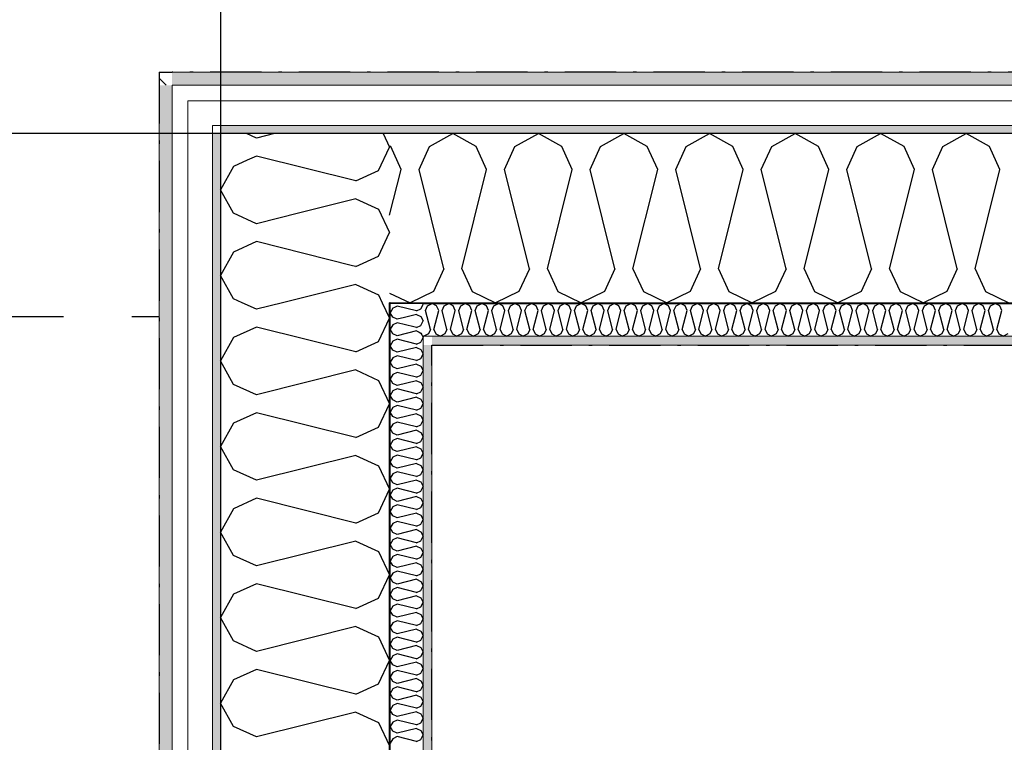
# Model space of a CAD drawing. Header units: millimetres. Extents: x -150 to 340869, y -1115 to 365939.
# Tile 27 of 193: x 277307 to 278750, y 357798 to 358858. Entities that reach past the tile are written whole.
import ezdxf
from ezdxf.enums import TextEntityAlignment as Align

# ---------------------------------------------------------------- set-up
doc = ezdxf.new("R2010")
doc.units = ezdxf.units.MM
doc.header["$LTSCALE"] = 0.5
doc.header["$MEASUREMENT"] = 0
for name, pattern in [('Akselinje', [1500, 1000, -200, 100, -200]), ('Over snittplan', [260, 150, -50, 10, -50]), ('PLINE', [0]), ('Stipling', [400, 200, -200])]:
    doc.linetypes.add(name, pattern=pattern)
for name, color, linetype in [('232- Ikke-bærende yttervegger (Skravur)(Nye konstruksjoner)', 7, 'Continuous'), ('232- Ikke-bærende yttervegger(Nye konstruksjoner)', 7, 'Continuous'), ('255- Gulvoverflate(Nye konstruksjoner)', 7, 'Continuous'), ('26-- Yttertak(Nye konstruksjoner)', 7, 'Continuous'), ('82-- Modullinjer(Nye konstruksjoner)', 7, 'Continuous'), ('878- Annen overflate_visuell informasjon(Nye konstruksjoner)', 7, 'Continuous')]:
    doc.layers.add(name, color=color, linetype=linetype)
doc.layers.add('235- Utvendig kledning og overflate(Nye konstruksjoner)', color=7, linetype='Continuous', lineweight=0)
doc.layers.add('236- Innvendig kledning og overflate(Nye konstruksjoner)', color=7, linetype='Continuous', lineweight=0)
doc.styles.add('GENERATED_STYLE_4', font='arial.ttf')
pattern_1 = [(315, (0, 0), (56.568542, 56.568542), [80, 0])]
pattern_2 = [(0, (0, 0), (0, 43.30127), [0, -25]), (0, (12.5, 21.65), (0, 43.30127), [0, -25])]

# ---------------------------------------------------------------- blocks, each defined once
blk = doc.blocks.new('*X8')
at = {"layer": '232- Ikke-bærende yttervegger (Skravur)(Nye konstruksjoner)', "linetype": 'PLINE'}
for p, q in [((277860.2, 358437.6), (277856, 358435.7)), ((277888.4, 358430.6), (277860.2, 358437.6)), ((277888.4, 358430.6), (277894.9, 358433.5)), ((277894.9, 358433.5), (277898, 358440.1)), ((277897.3, 358441.6), (277898, 358440.1)), ((277888.4, 358425.5), (277870.6, 358421)), ((277888.4, 358425.5), (277894.9, 358422.5)), ((277894.9, 358422.5), (277898, 358415.9)), ((277894.9, 358409.2), (277898, 358415.9)), ((277888.4, 358406.3), (277884.4, 358407.3)), ((277888.4, 358406.3), (277894.9, 358409.2)), ((277892.3, 358399.4), (277894.9, 358398.2)), ((277894.9, 358398.2), (277896.1, 358395.5))]:
    blk.add_line(p, q, dxfattribs=at)
blk = doc.blocks.new('*X9')
at = {"layer": '232- Ikke-bærende yttervegger (Skravur)(Nye konstruksjoner)', "linetype": 'PLINE'}
for p, q in [((277653.7, 358684), (277639.1, 358690.6)), ((277680.3, 358690.6), (277653.7, 358684)), ((277839.6, 358690.6), (277849, 358670.8)), ((277832.8, 358636.6), (277849, 358670.8)), ((277653.7, 358657.6), (277640.2, 358651.5)), ((277799.2, 358621.3), (277653.7, 358657.6)), ((277799.2, 358621.3), (277832.8, 358636.6)), ((277799.2, 358594.9), (277717.2, 358574.4)), ((277799.2, 358594.9), (277832.8, 358579.6)), ((277832.8, 358579.6), (277849, 358545.4)), ((277832.8, 358511.1), (277849, 358545.4)), ((277799.2, 358495.8), (277832.8, 358511.1)), ((277799.2, 358495.8), (277794.7, 358496.9))]:
    blk.add_line(p, q, dxfattribs=at)
blk = doc.blocks.new('*X10')
at = {"layer": '232- Ikke-bærende yttervegger (Skravur)(Nye konstruksjoner)', "linetype": 'PLINE'}
for p, q in [((277853.7, 358434.6), (277850, 358428)), ((277853.7, 358421.4), (277850, 358428)), ((277856, 358435.7), (277853.7, 358434.6)), ((277860.2, 358418.4), (277853.7, 358421.4)), ((277870.6, 358421), (277860.2, 358418.4)), ((277853.7, 358410.4), (277850, 358403.7)), ((277853.7, 358397.1), (277850, 358403.7)), ((277860.2, 358413.3), (277853.7, 358410.4)), ((277884.4, 358407.3), (277860.2, 358413.3)), ((277888.4, 358401.2), (277860.2, 358394.1)), ((277888.4, 358401.2), (277892.3, 358399.4)), ((277860.2, 358394.1), (277853.7, 358397.1)), ((277896.1, 358395.5), (277897, 358393.6))]:
    blk.add_line(p, q, dxfattribs=at)
blk = doc.blocks.new('*X11')
at = {"layer": '232- Ikke-bærende yttervegger (Skravur)(Nye konstruksjoner)', "linetype": 'PLINE'}
for p, q in [((277853.7, 358386.1), (277850, 358379.4)), ((277860.2, 358389), (277853.7, 358386.1)), ((277888.4, 358382), (277860.2, 358389)), ((277888.4, 358382), (277894.9, 358385)), ((277894.9, 358385), (277898, 358391.6)), ((277897, 358393.6), (277898, 358391.6)), ((277853.7, 358372.8), (277850, 358379.4)), ((277860.2, 358369.9), (277853.7, 358372.8)), ((277888.4, 358376.9), (277860.2, 358369.9)), ((277888.4, 358376.9), (277894.9, 358373.9)), ((277894.9, 358373.9), (277898, 358367.3)), ((277853.7, 358361.8), (277850, 358355.2)), ((277860.2, 358364.7), (277853.7, 358361.8)), ((277888.4, 358357.7), (277860.2, 358364.7)), ((277888.4, 358357.7), (277894.9, 358360.7)), ((277894.9, 358360.7), (277898, 358367.3)), ((277853.7, 358348.5), (277850, 358355.2)), ((277860.2, 358345.6), (277853.7, 358348.5)), ((277888.4, 358352.6), (277860.2, 358345.6)), ((277888.4, 358352.6), (277894.9, 358349.6)), ((277894.9, 358349.6), (277898, 358343)), ((277894.9, 358336.4), (277898, 358343)), ((277853.7, 358337.5), (277850, 358330.9)), ((277853.7, 358324.2), (277850, 358330.9)), ((277860.2, 358340.5), (277853.7, 358337.5)), ((277888.4, 358333.4), (277860.2, 358340.5)), ((277888.4, 358328.3), (277860.2, 358321.3)), ((277888.4, 358333.4), (277894.9, 358336.4)), ((277888.4, 358328.3), (277894.9, 358325.4)), ((277853.7, 358313.2), (277850, 358306.6)), ((277860.2, 358321.3), (277853.7, 358324.2)), ((277860.2, 358316.2), (277853.7, 358313.2)), ((277888.4, 358309.1), (277860.2, 358316.2)), ((277894.9, 358325.4), (277898, 358318.7)), ((277894.9, 358312.1), (277898, 358318.7)), ((277853.7, 358300), (277850, 358306.6)), ((277860.2, 358297), (277853.7, 358300)), ((277888.4, 358304), (277860.2, 358297)), ((277888.4, 358309.1), (277894.9, 358312.1)), ((277888.4, 358304), (277894.9, 358301.1)), ((277894.9, 358301.1), (277898, 358294.5)), ((277853.7, 358288.9), (277850, 358282.3)), ((277860.2, 358291.9), (277853.7, 358288.9)), ((277888.4, 358284.9), (277860.2, 358291.9)), ((277888.4, 358284.9), (277894.9, 358287.8)), ((277894.9, 358287.8), (277898, 358294.5)), ((277853.7, 358275.7), (277850, 358282.3)), ((277860.2, 358272.7), (277853.7, 358275.7)), ((277888.4, 358279.8), (277860.2, 358272.7)), ((277888.4, 358279.8), (277894.9, 358276.8)), ((277894.9, 358276.8), (277898, 358270.2)), ((277894.9, 358263.5), (277898, 358270.2)), ((277853.7, 358264.7), (277850, 358258)), ((277853.7, 358251.4), (277850, 358258)), ((277860.2, 358267.6), (277853.7, 358264.7)), ((277888.4, 358260.6), (277860.2, 358267.6)), ((277888.4, 358255.5), (277860.2, 358248.4)), ((277888.4, 358260.6), (277894.9, 358263.5)), ((277888.4, 358255.5), (277894.9, 358252.5)), ((277853.7, 358240.4), (277850, 358233.8)), ((277860.2, 358248.4), (277853.7, 358251.4)), ((277860.2, 358243.3), (277853.7, 358240.4)), ((277888.4, 358236.3), (277860.2, 358243.3)), ((277894.9, 358252.5), (277898, 358245.9)), ((277894.9, 358239.3), (277898, 358245.9)), ((277853.7, 358227.1), (277850, 358233.8)), ((277860.2, 358224.2), (277853.7, 358227.1)), ((277888.4, 358231.2), (277860.2, 358224.2)), ((277888.4, 358236.3), (277894.9, 358239.3)), ((277888.4, 358231.2), (277894.9, 358228.2)), ((277894.9, 358228.2), (277898, 358221.6)), ((277853.7, 358216.1), (277850, 358209.5)), ((277860.2, 358219.1), (277853.7, 358216.1)), ((277888.4, 358212), (277860.2, 358219.1)), ((277888.4, 358212), (277894.9, 358215)), ((277894.9, 358215), (277898, 358221.6)), ((277853.7, 358202.8), (277850, 358209.5)), ((277860.2, 358199.9), (277853.7, 358202.8)), ((277888.4, 358206.9), (277860.2, 358199.9)), ((277888.4, 358206.9), (277894.9, 358204)), ((277894.9, 358204), (277898, 358197.3)), ((277894.9, 358190.7), (277898, 358197.3)), ((277853.7, 358191.8), (277850, 358185.2)), ((277853.7, 358178.6), (277850, 358185.2)), ((277860.2, 358194.8), (277853.7, 358191.8)), ((277888.4, 358187.7), (277860.2, 358194.8)), ((277888.4, 358182.6), (277860.2, 358175.6)), ((277888.4, 358187.7), (277894.9, 358190.7)), ((277888.4, 358182.6), (277894.9, 358179.7)), ((277860.2, 358175.6), (277853.7, 358178.6)), ((277860.2, 358170.5), (277853.7, 358167.5)), ((277888.4, 358163.5), (277860.2, 358170.5)), ((277894.9, 358179.7), (277898, 358173)), ((277894.9, 358166.4), (277898, 358173)), ((277853.7, 358167.5), (277850, 358160.9)), ((277853.7, 358154.3), (277850, 358160.9)), ((277860.2, 358151.3), (277853.7, 358154.3)), ((277888.4, 358158.4), (277860.2, 358151.3)), ((277888.4, 358163.5), (277894.9, 358166.4)), ((277888.4, 358158.4), (277894.9, 358155.4)), ((277894.9, 358155.4), (277898, 358148.8)), ((277853.7, 358143.3), (277850, 358136.6)), ((277860.2, 358146.2), (277853.7, 358143.3)), ((277888.4, 358139.2), (277860.2, 358146.2)), ((277888.4, 358139.2), (277894.9, 358142.1)), ((277894.9, 358142.1), (277898, 358148.8)), ((277853.7, 358130), (277850, 358136.6)), ((277860.2, 358127), (277853.7, 358130)), ((277888.4, 358134.1), (277860.2, 358127)), ((277888.4, 358134.1), (277894.9, 358131.1)), ((277894.9, 358131.1), (277898, 358124.5)), ((277853.7, 358119), (277850, 358112.3)), ((277853.7, 358105.7), (277850, 358112.3)), ((277860.2, 358121.9), (277853.7, 358119)), ((277888.4, 358114.9), (277860.2, 358121.9)), ((277888.4, 358114.9), (277894.9, 358117.9)), ((277894.9, 358117.9), (277898, 358124.5)), ((277860.2, 358102.8), (277853.7, 358105.7)), ((277860.2, 358097.7), (277853.7, 358094.7)), ((277888.4, 358109.8), (277860.2, 358102.8)), ((277888.4, 358090.6), (277860.2, 358097.7)), ((277888.4, 358109.8), (277894.9, 358106.8)), ((277894.9, 358106.8), (277898, 358100.2)), ((277894.9, 358093.6), (277898, 358100.2)), ((277853.7, 358094.7), (277850, 358088.1)), ((277853.7, 358081.4), (277850, 358088.1)), ((277888.4, 358085.5), (277860.2, 358078.5)), ((277888.4, 358090.6), (277894.9, 358093.6)), ((277888.4, 358085.5), (277894.9, 358082.6)), ((277894.9, 358082.6), (277898, 358075.9)), ((277853.7, 358070.4), (277850, 358063.8)), ((277860.2, 358078.5), (277853.7, 358081.4)), ((277860.2, 358073.4), (277853.7, 358070.4)), ((277888.4, 358066.3), (277860.2, 358073.4)), ((277888.4, 358066.3), (277894.9, 358069.3)), ((277894.9, 358069.3), (277898, 358075.9)), ((277853.7, 358057.2), (277850, 358063.8)), ((277860.2, 358054.2), (277853.7, 358057.2)), ((277888.4, 358061.2), (277860.2, 358054.2)), ((277888.4, 358061.2), (277894.9, 358058.3)), ((277894.9, 358058.3), (277898, 358051.6)), ((277853.7, 358046.1), (277850, 358039.5)), ((277853.7, 358032.9), (277850, 358039.5)), ((277860.2, 358049.1), (277853.7, 358046.1)), ((277888.4, 358042.1), (277860.2, 358049.1)), ((277888.4, 358042.1), (277894.9, 358045)), ((277894.9, 358045), (277898, 358051.6)), ((277860.2, 358029.9), (277853.7, 358032.9)), ((277860.2, 358024.8), (277853.7, 358021.9)), ((277888.4, 358037), (277860.2, 358029.9)), ((277888.4, 358017.8), (277860.2, 358024.8)), ((277888.4, 358037), (277894.9, 358034)), ((277894.9, 358034), (277898, 358027.4)), ((277894.9, 358020.7), (277898, 358027.4)), ((277853.7, 358021.9), (277850, 358015.2)), ((277853.7, 358008.6), (277850, 358015.2)), ((277888.4, 358012.7), (277860.2, 358005.6)), ((277888.4, 358017.8), (277894.9, 358020.7)), ((277888.4, 358012.7), (277894.9, 358009.7)), ((277894.9, 358009.7), (277898, 358003.1)), ((277853.7, 357997.6), (277850, 357990.9)), ((277860.2, 358005.6), (277853.7, 358008.6)), ((277860.2, 358000.5), (277853.7, 357997.6)), ((277888.4, 357993.5), (277860.2, 358000.5)), ((277888.4, 357993.5), (277894.9, 357996.4)), ((277894.9, 357996.4), (277898, 358003.1)), ((277853.7, 357984.3), (277850, 357990.9)), ((277860.2, 357981.4), (277853.7, 357984.3)), ((277888.4, 357988.4), (277860.2, 357981.4)), ((277888.4, 357988.4), (277894.9, 357985.4)), ((277894.9, 357985.4), (277898, 357978.8)), ((277853.7, 357973.3), (277850, 357966.7)), ((277853.7, 357960), (277850, 357966.7)), ((277860.2, 357976.2), (277853.7, 357973.3)), ((277888.4, 357969.2), (277860.2, 357976.2)), ((277888.4, 357969.2), (277894.9, 357972.2)), ((277894.9, 357972.2), (277898, 357978.8)), ((277860.2, 357957.1), (277853.7, 357960)), ((277860.2, 357952), (277853.7, 357949)), ((277888.4, 357964.1), (277860.2, 357957.1)), ((277888.4, 357944.9), (277860.2, 357952)), ((277888.4, 357964.1), (277894.9, 357961.1)), ((277894.9, 357961.1), (277898, 357954.5)), ((277894.9, 357947.9), (277898, 357954.5)), ((277853.7, 357949), (277850, 357942.4)), ((277853.7, 357935.7), (277850, 357942.4)), ((277888.4, 357939.8), (277860.2, 357932.8)), ((277888.4, 357944.9), (277894.9, 357947.9)), ((277888.4, 357939.8), (277894.9, 357936.9)), ((277853.7, 357924.7), (277850, 357918.1)), ((277860.2, 357932.8), (277853.7, 357935.7)), ((277860.2, 357927.7), (277853.7, 357924.7)), ((277888.4, 357920.6), (277860.2, 357927.7)), ((277888.4, 357920.6), (277894.9, 357923.6)), ((277894.9, 357936.9), (277898, 357930.2)), ((277894.9, 357923.6), (277898, 357930.2)), ((277853.7, 357911.5), (277850, 357918.1)), ((277860.2, 357908.5), (277853.7, 357911.5)), ((277888.4, 357915.5), (277860.2, 357908.5)), ((277888.4, 357915.5), (277894.9, 357912.6)), ((277894.9, 357912.6), (277898, 357906)), ((277853.7, 357900.4), (277850, 357893.8)), ((277853.7, 357887.2), (277850, 357893.8)), ((277860.2, 357903.4), (277853.7, 357900.4)), ((277888.4, 357896.4), (277860.2, 357903.4)), ((277888.4, 357896.4), (277894.9, 357899.3)), ((277894.9, 357899.3), (277898, 357906)), ((277860.2, 357884.2), (277853.7, 357887.2)), ((277888.4, 357891.3), (277860.2, 357884.2)), ((277888.4, 357891.3), (277894.9, 357888.3)), ((277894.9, 357888.3), (277898, 357881.7)), ((277894.9, 357875), (277898, 357881.7)), ((277853.7, 357876.2), (277850, 357869.5)), ((277853.7, 357862.9), (277850, 357869.5)), ((277860.2, 357879.1), (277853.7, 357876.2)), ((277888.4, 357872.1), (277860.2, 357879.1)), ((277888.4, 357867), (277860.2, 357859.9)), ((277888.4, 357872.1), (277894.9, 357875)), ((277888.4, 357867), (277894.9, 357864)), ((277853.7, 357851.9), (277850, 357845.3)), ((277860.2, 357859.9), (277853.7, 357862.9)), ((277860.2, 357854.8), (277853.7, 357851.9)), ((277888.4, 357847.8), (277860.2, 357854.8)), ((277888.4, 357847.8), (277894.9, 357850.8)), ((277894.9, 357864), (277898, 357857.4)), ((277894.9, 357850.8), (277898, 357857.4)), ((277853.7, 357838.6), (277850, 357845.3)), ((277860.2, 357835.7), (277853.7, 357838.6)), ((277888.4, 357842.7), (277860.2, 357835.7)), ((277888.4, 357842.7), (277894.9, 357839.7)), ((277894.9, 357839.7), (277898, 357833.1)), ((277853.7, 357827.6), (277850, 357821)), ((277860.2, 357830.6), (277853.7, 357827.6)), ((277888.4, 357823.5), (277860.2, 357830.6)), ((277888.4, 357823.5), (277894.9, 357826.5)), ((277894.9, 357826.5), (277898, 357833.1)), ((277853.7, 357814.3), (277850, 357821)), ((277860.2, 357811.4), (277853.7, 357814.3)), ((277888.4, 357818.4), (277860.2, 357811.4)), ((277888.4, 357818.4), (277894.9, 357815.5)), ((277894.9, 357815.5), (277898, 357808.8)), ((277894.9, 357802.2), (277898, 357808.8)), ((277853.7, 357803.3), (277850, 357796.7)), ((277860.2, 357806.3), (277853.7, 357803.3)), ((277888.4, 357799.2), (277860.2, 357806.3)), ((277888.4, 357799.2), (277894.9, 357802.2))]:
    blk.add_line(p, q, dxfattribs=at)
blk = doc.blocks.new('*X13')
at = {"layer": '232- Ikke-bærende yttervegger (Skravur)(Nye konstruksjoner)', "linetype": 'PLINE'}
for p, q in [((277640.2, 358651.5), (277620.1, 358642.3)), ((277620.1, 358642.3), (277601, 358608.1)), ((277620.1, 358573.8), (277601, 358608.1)), ((277653.7, 358558.5), (277620.1, 358573.8)), ((277717.2, 358574.4), (277653.7, 358558.5)), ((277653.7, 358532.2), (277620.1, 358516.9)), ((277794.7, 358496.9), (277653.7, 358532.2)), ((277620.1, 358516.9), (277601, 358482.6)), ((277620.1, 358448.4), (277601, 358482.6)), ((277799.2, 358469.5), (277692, 358442.6)), ((277799.2, 358469.5), (277832.8, 358454.2)), ((277632.7, 358442.6), (277620.1, 358448.4)), ((277832.8, 358454.2), (277838.2, 358442.6))]:
    blk.add_line(p, q, dxfattribs=at)
blk = doc.blocks.new('*X14')
at = {"layer": '232- Ikke-bærende yttervegger (Skravur)(Nye konstruksjoner)', "linetype": 'PLINE'}
for p, q in [((277653.7, 358433.1), (277632.7, 358442.6)), ((277692, 358442.6), (277653.7, 358433.1)), ((277838.2, 358442.6), (277849, 358419.9)), ((277832.8, 358385.6), (277849, 358419.9)), ((277653.7, 358406.7), (277620.1, 358391.4)), ((277799.2, 358370.4), (277653.7, 358406.7)), ((277620.1, 358391.4), (277601, 358357.2)), ((277799.2, 358370.4), (277832.8, 358385.6)), ((277620.1, 358322.9), (277601, 358357.2)), ((277799.2, 358344), (277653.7, 358307.6)), ((277799.2, 358344), (277832.8, 358328.7)), ((277832.8, 358328.7), (277849, 358294.5)), ((277653.7, 358307.6), (277620.1, 358322.9)), ((277832.8, 358260.2), (277849, 358294.5)), ((277653.7, 358281.3), (277620.1, 358266)), ((277799.2, 358244.9), (277653.7, 358281.3)), ((277620.1, 358266), (277601, 358231.7)), ((277799.2, 358244.9), (277832.8, 358260.2)), ((277620.1, 358197.5), (277601, 358231.7)), ((277799.2, 358218.6), (277653.7, 358182.2)), ((277799.2, 358218.6), (277832.8, 358203.3)), ((277653.7, 358182.2), (277620.1, 358197.5)), ((277832.8, 358203.3), (277849, 358169)), ((277832.8, 358134.7), (277849, 358169)), ((277653.7, 358155.8), (277620.1, 358140.5)), ((277799.2, 358119.5), (277653.7, 358155.8)), ((277620.1, 358140.5), (277601, 358106.3)), ((277799.2, 358119.5), (277832.8, 358134.7)), ((277620.1, 358072), (277601, 358106.3)), ((277799.2, 358093.1), (277653.7, 358056.7)), ((277799.2, 358093.1), (277832.8, 358077.8)), ((277653.7, 358056.7), (277620.1, 358072)), ((277832.8, 358077.8), (277849, 358043.5)), ((277832.8, 358009.3), (277849, 358043.5)), ((277653.7, 358030.4), (277620.1, 358015.1)), ((277799.2, 357994), (277653.7, 358030.4)), ((277620.1, 358015.1), (277601, 357980.8)), ((277799.2, 357994), (277832.8, 358009.3)), ((277620.1, 357946.6), (277601, 357980.8)), ((277799.2, 357967.6), (277653.7, 357931.3)), ((277799.2, 357967.6), (277832.8, 357952.4)), ((277832.8, 357952.4), (277849, 357918.1)), ((277653.7, 357931.3), (277620.1, 357946.6)), ((277832.8, 357883.8), (277849, 357918.1)), ((277653.7, 357904.9), (277620.1, 357889.6)), ((277799.2, 357868.5), (277653.7, 357904.9)), ((277620.1, 357889.6), (277601, 357855.4)), ((277799.2, 357868.5), (277832.8, 357883.8)), ((277620.1, 357821.1), (277601, 357855.4)), ((277799.2, 357842.2), (277653.7, 357805.8)), ((277799.2, 357842.2), (277832.8, 357826.9)), ((277832.8, 357826.9), (277849, 357792.6)), ((277653.7, 357805.8), (277620.1, 357821.1))]:
    blk.add_line(p, q, dxfattribs=at)
blk = doc.blocks.new('*X25')
at = {"layer": '232- Ikke-bærende yttervegger (Skravur)(Nye konstruksjoner)', "linetype": 'PLINE'}
for p, q in [((277901.7, 358431.4), (277904.7, 358437.9)), ((277908.8, 358403.3), (277901.7, 358431.4)), ((277904.7, 358437.9), (277911.3, 358441.6)), ((277917.9, 358437.9), (277911.3, 358441.6)), ((277913.9, 358403.3), (277920.9, 358431.4)), ((277920.9, 358431.4), (277917.9, 358437.9)), ((277926, 358431.4), (277929, 358437.9)), ((277933, 358403.3), (277926, 358431.4)), ((277929, 358437.9), (277935.6, 358441.6)), ((277942.2, 358437.9), (277935.6, 358441.6)), ((277938.1, 358403.3), (277945.2, 358431.4)), ((277945.2, 358431.4), (277942.2, 358437.9)), ((277950.3, 358431.4), (277953.2, 358437.9)), ((277957.3, 358403.3), (277950.3, 358431.4)), ((277953.2, 358437.9), (277959.9, 358441.6)), ((277966.5, 358437.9), (277959.9, 358441.6)), ((277962.4, 358403.3), (277969.5, 358431.4)), ((277969.5, 358431.4), (277966.5, 358437.9)), ((277974.6, 358431.4), (277977.5, 358437.9)), ((277981.6, 358403.3), (277974.6, 358431.4)), ((277977.5, 358437.9), (277984.1, 358441.6)), ((277990.8, 358437.9), (277984.1, 358441.6)), ((277986.7, 358403.3), (277993.7, 358431.4)), ((277993.7, 358431.4), (277990.8, 358437.9)), ((277998.8, 358431.4), (278001.8, 358437.9)), ((278005.9, 358403.3), (277998.8, 358431.4)), ((278001.8, 358437.9), (278008.4, 358441.6)), ((278015.1, 358437.9), (278008.4, 358441.6)), ((278011, 358403.3), (278018, 358431.4)), ((278018, 358431.4), (278015.1, 358437.9)), ((278023.1, 358431.4), (278026.1, 358437.9)), ((278030.2, 358403.3), (278023.1, 358431.4)), ((278026.1, 358437.9), (278032.7, 358441.6)), ((278039.3, 358437.9), (278032.7, 358441.6)), ((278035.3, 358403.3), (278042.3, 358431.4)), ((278042.3, 358431.4), (278039.3, 358437.9)), ((278047.4, 358431.4), (278050.4, 358437.9)), ((278054.4, 358403.3), (278047.4, 358431.4)), ((278050.4, 358437.9), (278057, 358441.6)), ((278063.6, 358437.9), (278057, 358441.6)), ((278059.5, 358403.3), (278066.6, 358431.4)), ((278066.6, 358431.4), (278063.6, 358437.9)), ((278071.7, 358431.4), (278074.6, 358437.9)), ((278078.7, 358403.3), (278071.7, 358431.4)), ((278074.6, 358437.9), (278081.3, 358441.6)), ((278087.9, 358437.9), (278081.3, 358441.6)), ((278083.8, 358403.3), (278090.9, 358431.4)), ((278090.9, 358431.4), (278087.9, 358437.9)), ((278096, 358431.4), (278098.9, 358437.9)), ((278103, 358403.3), (278096, 358431.4)), ((278098.9, 358437.9), (278105.6, 358441.6)), ((278112.2, 358437.9), (278105.6, 358441.6)), ((278108.1, 358403.3), (278115.1, 358431.4)), ((278115.1, 358431.4), (278112.2, 358437.9)), ((278120.2, 358431.4), (278123.2, 358437.9)), ((278127.3, 358403.3), (278120.2, 358431.4)), ((278123.2, 358437.9), (278129.8, 358441.6)), ((278136.5, 358437.9), (278129.8, 358441.6)), ((278132.4, 358403.3), (278139.4, 358431.4)), ((278139.4, 358431.4), (278136.5, 358437.9)), ((278144.5, 358431.4), (278147.5, 358437.9)), ((278151.6, 358403.3), (278144.5, 358431.4)), ((278147.5, 358437.9), (278154.1, 358441.6)), ((278160.7, 358437.9), (278154.1, 358441.6)), ((278156.7, 358403.3), (278163.7, 358431.4)), ((278163.7, 358431.4), (278160.7, 358437.9)), ((278168.8, 358431.4), (278171.8, 358437.9)), ((278175.8, 358403.3), (278168.8, 358431.4)), ((278171.8, 358437.9), (278178.4, 358441.6)), ((278185, 358437.9), (278178.4, 358441.6)), ((278180.9, 358403.3), (278188, 358431.4)), ((278188, 358431.4), (278185, 358437.9)), ((278193.1, 358431.4), (278196, 358437.9)), ((278200.1, 358403.3), (278193.1, 358431.4)), ((278196, 358437.9), (278202.7, 358441.6)), ((278209.3, 358437.9), (278202.7, 358441.6)), ((278205.2, 358403.3), (278212.3, 358431.4)), ((278212.3, 358431.4), (278209.3, 358437.9)), ((278217.4, 358431.4), (278220.3, 358437.9)), ((278224.4, 358403.3), (278217.4, 358431.4)), ((278220.3, 358437.9), (278227, 358441.6)), ((278233.6, 358437.9), (278227, 358441.6)), ((278229.5, 358403.3), (278236.6, 358431.4)), ((278236.6, 358431.4), (278233.6, 358437.9)), ((278241.7, 358431.4), (278244.6, 358437.9)), ((278248.7, 358403.3), (278241.7, 358431.4)), ((278244.6, 358437.9), (278251.2, 358441.6)), ((278257.9, 358437.9), (278251.2, 358441.6)), ((278253.8, 358403.3), (278260.8, 358431.4)), ((278260.8, 358431.4), (278257.9, 358437.9)), ((278265.9, 358431.4), (278268.9, 358437.9)), ((278273, 358403.3), (278265.9, 358431.4)), ((278268.9, 358437.9), (278275.5, 358441.6)), ((278282.2, 358437.9), (278275.5, 358441.6)), ((278278.1, 358403.3), (278285.1, 358431.4)), ((278285.1, 358431.4), (278282.2, 358437.9)), ((278290.2, 358431.4), (278293.2, 358437.9)), ((278297.3, 358403.3), (278290.2, 358431.4)), ((278293.2, 358437.9), (278299.8, 358441.6)), ((278306.4, 358437.9), (278299.8, 358441.6)), ((278302.4, 358403.3), (278309.4, 358431.4)), ((278309.4, 358431.4), (278306.4, 358437.9)), ((278314.5, 358431.4), (278317.5, 358437.9)), ((278321.5, 358403.3), (278314.5, 358431.4)), ((278317.5, 358437.9), (278324.1, 358441.6)), ((278330.7, 358437.9), (278324.1, 358441.6)), ((278326.6, 358403.3), (278333.7, 358431.4)), ((278333.7, 358431.4), (278330.7, 358437.9)), ((278338.8, 358431.4), (278341.7, 358437.9)), ((278345.8, 358403.3), (278338.8, 358431.4)), ((278341.7, 358437.9), (278348.4, 358441.6)), ((278355, 358437.9), (278348.4, 358441.6)), ((278350.9, 358403.3), (278358, 358431.4)), ((278358, 358431.4), (278355, 358437.9)), ((278363.1, 358431.4), (278366, 358437.9)), ((278370.1, 358403.3), (278363.1, 358431.4)), ((278366, 358437.9), (278372.6, 358441.6)), ((278379.3, 358437.9), (278372.6, 358441.6)), ((278375.2, 358403.3), (278382.2, 358431.4)), ((278382.2, 358431.4), (278379.3, 358437.9)), ((278387.3, 358431.4), (278390.3, 358437.9)), ((278394.4, 358403.3), (278387.3, 358431.4)), ((278390.3, 358437.9), (278396.9, 358441.6)), ((278403.6, 358437.9), (278396.9, 358441.6)), ((278399.5, 358403.3), (278406.5, 358431.4)), ((278406.5, 358431.4), (278403.6, 358437.9)), ((278411.6, 358431.4), (278414.6, 358437.9)), ((278418.7, 358403.3), (278411.6, 358431.4)), ((278414.6, 358437.9), (278421.2, 358441.6)), ((278427.8, 358437.9), (278421.2, 358441.6)), ((278423.8, 358403.3), (278430.8, 358431.4)), ((278430.8, 358431.4), (278427.8, 358437.9)), ((278435.9, 358431.4), (278438.9, 358437.9)), ((278442.9, 358403.3), (278435.9, 358431.4)), ((278438.9, 358437.9), (278445.5, 358441.6)), ((278452.1, 358437.9), (278445.5, 358441.6)), ((278448, 358403.3), (278455.1, 358431.4)), ((278455.1, 358431.4), (278452.1, 358437.9)), ((278460.2, 358431.4), (278463.1, 358437.9)), ((278467.2, 358403.3), (278460.2, 358431.4)), ((278463.1, 358437.9), (278469.8, 358441.6)), ((278476.4, 358437.9), (278469.8, 358441.6)), ((278472.3, 358403.3), (278479.4, 358431.4)), ((278479.4, 358431.4), (278476.4, 358437.9)), ((278484.5, 358431.4), (278487.4, 358437.9)), ((278491.5, 358403.3), (278484.5, 358431.4)), ((278487.4, 358437.9), (278494.1, 358441.6)), ((278500.7, 358437.9), (278494.1, 358441.6)), ((278496.6, 358403.3), (278503.6, 358431.4)), ((278503.6, 358431.4), (278500.7, 358437.9)), ((278508.7, 358431.4), (278511.7, 358437.9)), ((278515.8, 358403.3), (278508.7, 358431.4)), ((278511.7, 358437.9), (278518.3, 358441.6)), ((278525, 358437.9), (278518.3, 358441.6)), ((278520.9, 358403.3), (278527.9, 358431.4)), ((278527.9, 358431.4), (278525, 358437.9)), ((278533, 358431.4), (278536, 358437.9)), ((278540.1, 358403.3), (278533, 358431.4)), ((278536, 358437.9), (278542.6, 358441.6)), ((278549.2, 358437.9), (278542.6, 358441.6)), ((278545.2, 358403.3), (278552.2, 358431.4)), ((278552.2, 358431.4), (278549.2, 358437.9)), ((278557.3, 358431.4), (278560.3, 358437.9)), ((278564.3, 358403.3), (278557.3, 358431.4)), ((278560.3, 358437.9), (278566.9, 358441.6)), ((278573.5, 358437.9), (278566.9, 358441.6)), ((278569.4, 358403.3), (278576.5, 358431.4)), ((278576.5, 358431.4), (278573.5, 358437.9)), ((278581.6, 358431.4), (278584.5, 358437.9)), ((278588.6, 358403.3), (278581.6, 358431.4)), ((278584.5, 358437.9), (278591.2, 358441.6)), ((278597.8, 358437.9), (278591.2, 358441.6)), ((278593.7, 358403.3), (278600.8, 358431.4)), ((278600.8, 358431.4), (278597.8, 358437.9)), ((278605.9, 358431.4), (278608.8, 358437.9)), ((278612.9, 358403.3), (278605.9, 358431.4)), ((278608.8, 358437.9), (278615.5, 358441.6)), ((278622.1, 358437.9), (278615.5, 358441.6)), ((278618, 358403.3), (278625.1, 358431.4)), ((278625.1, 358431.4), (278622.1, 358437.9)), ((278630.2, 358431.4), (278633.1, 358437.9)), ((278637.2, 358403.3), (278630.2, 358431.4)), ((278633.1, 358437.9), (278639.7, 358441.6)), ((278646.4, 358437.9), (278639.7, 358441.6)), ((278642.3, 358403.3), (278649.3, 358431.4)), ((278649.3, 358431.4), (278646.4, 358437.9)), ((278654.4, 358431.4), (278657.4, 358437.9)), ((278661.5, 358403.3), (278654.4, 358431.4)), ((278657.4, 358437.9), (278664, 358441.6)), ((278670.7, 358437.9), (278664, 358441.6)), ((278666.6, 358403.3), (278673.6, 358431.4)), ((278673.6, 358431.4), (278670.7, 358437.9)), ((278678.7, 358431.4), (278681.7, 358437.9)), ((278685.8, 358403.3), (278678.7, 358431.4)), ((278681.7, 358437.9), (278688.3, 358441.6)), ((278694.9, 358437.9), (278688.3, 358441.6)), ((278690.9, 358403.3), (278697.9, 358431.4)), ((278697.9, 358431.4), (278694.9, 358437.9)), ((278703, 358431.4), (278706, 358437.9)), ((278710, 358403.3), (278703, 358431.4)), ((278706, 358437.9), (278712.6, 358441.6)), ((278719.2, 358437.9), (278712.6, 358441.6)), ((278715.1, 358403.3), (278722.2, 358431.4)), ((278722.2, 358431.4), (278719.2, 358437.9)), ((278727.3, 358431.4), (278730.2, 358437.9)), ((278734.3, 358403.3), (278727.3, 358431.4)), ((278730.2, 358437.9), (278736.9, 358441.6)), ((278743.5, 358437.9), (278736.9, 358441.6)), ((278739.4, 358403.3), (278746.5, 358431.4)), ((278746.5, 358431.4), (278743.5, 358437.9)), ((277908.8, 358403.3), (277905.8, 358396.8)), ((277913.9, 358403.3), (277916.8, 358396.8)), ((277933, 358403.3), (277930.1, 358396.8)), ((277938.1, 358403.3), (277941.1, 358396.8)), ((277957.3, 358403.3), (277954.4, 358396.8)), ((277962.4, 358403.3), (277965.4, 358396.8)), ((277981.6, 358403.3), (277978.6, 358396.8)), ((277986.7, 358403.3), (277989.7, 358396.8)), ((278005.9, 358403.3), (278002.9, 358396.8)), ((278011, 358403.3), (278013.9, 358396.8)), ((278030.2, 358403.3), (278027.2, 358396.8)), ((278035.3, 358403.3), (278038.2, 358396.8)), ((278054.4, 358403.3), (278051.5, 358396.8)), ((278059.5, 358403.3), (278062.5, 358396.8)), ((278078.7, 358403.3), (278075.8, 358396.8)), ((278083.8, 358403.3), (278086.8, 358396.8)), ((278103, 358403.3), (278100, 358396.8)), ((278108.1, 358403.3), (278111.1, 358396.8)), ((278127.3, 358403.3), (278124.3, 358396.8)), ((278132.4, 358403.3), (278135.3, 358396.8)), ((278151.6, 358403.3), (278148.6, 358396.8)), ((278156.7, 358403.3), (278159.6, 358396.8)), ((278175.8, 358403.3), (278172.9, 358396.8)), ((278180.9, 358403.3), (278183.9, 358396.8)), ((278200.1, 358403.3), (278197.2, 358396.8)), ((278205.2, 358403.3), (278208.2, 358396.8)), ((278224.4, 358403.3), (278221.5, 358396.8)), ((278229.5, 358403.3), (278232.5, 358396.8)), ((278248.7, 358403.3), (278245.7, 358396.8)), ((278253.8, 358403.3), (278256.8, 358396.8)), ((278273, 358403.3), (278270, 358396.8)), ((278278.1, 358403.3), (278281, 358396.8)), ((278297.3, 358403.3), (278294.3, 358396.8)), ((278302.4, 358403.3), (278305.3, 358396.8)), ((278321.5, 358403.3), (278318.6, 358396.8)), ((278326.6, 358403.3), (278329.6, 358396.8)), ((278345.8, 358403.3), (278342.9, 358396.8)), ((278350.9, 358403.3), (278353.9, 358396.8)), ((278370.1, 358403.3), (278367.1, 358396.8)), ((278375.2, 358403.3), (278378.2, 358396.8)), ((278394.4, 358403.3), (278391.4, 358396.8)), ((278399.5, 358403.3), (278402.4, 358396.8)), ((278418.7, 358403.3), (278415.7, 358396.8)), ((278423.8, 358403.3), (278426.7, 358396.8)), ((278442.9, 358403.3), (278440, 358396.8)), ((278448, 358403.3), (278451, 358396.8)), ((278467.2, 358403.3), (278464.3, 358396.8)), ((278472.3, 358403.3), (278475.3, 358396.8)), ((278491.5, 358403.3), (278488.5, 358396.8)), ((278496.6, 358403.3), (278499.6, 358396.8)), ((278515.8, 358403.3), (278512.8, 358396.8)), ((278520.9, 358403.3), (278523.8, 358396.8)), ((278540.1, 358403.3), (278537.1, 358396.8)), ((278545.2, 358403.3), (278548.1, 358396.8)), ((278564.3, 358403.3), (278561.4, 358396.8)), ((278569.4, 358403.3), (278572.4, 358396.8)), ((278588.6, 358403.3), (278585.7, 358396.8)), ((278593.7, 358403.3), (278596.7, 358396.8)), ((278612.9, 358403.3), (278610, 358396.8)), ((278618, 358403.3), (278621, 358396.8)), ((278637.2, 358403.3), (278634.2, 358396.8)), ((278642.3, 358403.3), (278645.3, 358396.8)), ((278661.5, 358403.3), (278658.5, 358396.8)), ((278666.6, 358403.3), (278669.5, 358396.8)), ((278685.8, 358403.3), (278682.8, 358396.8)), ((278690.9, 358403.3), (278693.8, 358396.8)), ((278710, 358403.3), (278707.1, 358396.8)), ((278715.1, 358403.3), (278718.1, 358396.8)), ((278734.3, 358403.3), (278731.4, 358396.8)), ((278739.4, 358403.3), (278742.4, 358396.8)), ((277898, 358394.2), (277899.2, 358393.6)), ((277905.8, 358396.8), (277899.2, 358393.6)), ((277916.8, 358396.8), (277923.4, 358393.6)), ((277930.1, 358396.8), (277923.4, 358393.6)), ((277941.1, 358396.8), (277947.7, 358393.6)), ((277954.4, 358396.8), (277947.7, 358393.6)), ((277965.4, 358396.8), (277972, 358393.6)), ((277978.6, 358396.8), (277972, 358393.6)), ((277989.7, 358396.8), (277996.3, 358393.6)), ((278002.9, 358396.8), (277996.3, 358393.6)), ((278013.9, 358396.8), (278020.6, 358393.6)), ((278027.2, 358396.8), (278020.6, 358393.6)), ((278038.2, 358396.8), (278044.9, 358393.6)), ((278051.5, 358396.8), (278044.9, 358393.6)), ((278062.5, 358396.8), (278069.1, 358393.6)), ((278075.8, 358396.8), (278069.1, 358393.6)), ((278086.8, 358396.8), (278093.4, 358393.6)), ((278100, 358396.8), (278093.4, 358393.6)), ((278111.1, 358396.8), (278117.7, 358393.6)), ((278124.3, 358396.8), (278117.7, 358393.6)), ((278135.3, 358396.8), (278142, 358393.6)), ((278148.6, 358396.8), (278142, 358393.6)), ((278159.6, 358396.8), (278166.3, 358393.6)), ((278172.9, 358396.8), (278166.3, 358393.6)), ((278183.9, 358396.8), (278190.5, 358393.6)), ((278197.2, 358396.8), (278190.5, 358393.6)), ((278208.2, 358396.8), (278214.8, 358393.6)), ((278221.5, 358396.8), (278214.8, 358393.6)), ((278232.5, 358396.8), (278239.1, 358393.6)), ((278245.7, 358396.8), (278239.1, 358393.6)), ((278256.8, 358396.8), (278263.4, 358393.6)), ((278270, 358396.8), (278263.4, 358393.6)), ((278281, 358396.8), (278287.7, 358393.6)), ((278294.3, 358396.8), (278287.7, 358393.6)), ((278305.3, 358396.8), (278311.9, 358393.6)), ((278318.6, 358396.8), (278311.9, 358393.6)), ((278329.6, 358396.8), (278336.2, 358393.6)), ((278342.9, 358396.8), (278336.2, 358393.6)), ((278353.9, 358396.8), (278360.5, 358393.6)), ((278367.1, 358396.8), (278360.5, 358393.6)), ((278378.2, 358396.8), (278384.8, 358393.6)), ((278391.4, 358396.8), (278384.8, 358393.6)), ((278402.4, 358396.8), (278409.1, 358393.6)), ((278415.7, 358396.8), (278409.1, 358393.6)), ((278426.7, 358396.8), (278433.4, 358393.6)), ((278440, 358396.8), (278433.4, 358393.6)), ((278451, 358396.8), (278457.6, 358393.6)), ((278464.3, 358396.8), (278457.6, 358393.6)), ((278475.3, 358396.8), (278481.9, 358393.6)), ((278488.5, 358396.8), (278481.9, 358393.6)), ((278499.6, 358396.8), (278506.2, 358393.6)), ((278512.8, 358396.8), (278506.2, 358393.6)), ((278523.8, 358396.8), (278530.5, 358393.6)), ((278537.1, 358396.8), (278530.5, 358393.6)), ((278548.1, 358396.8), (278554.8, 358393.6)), ((278561.4, 358396.8), (278554.8, 358393.6)), ((278572.4, 358396.8), (278579, 358393.6)), ((278585.7, 358396.8), (278579, 358393.6)), ((278596.7, 358396.8), (278603.3, 358393.6)), ((278610, 358396.8), (278603.3, 358393.6)), ((278621, 358396.8), (278627.6, 358393.6)), ((278634.2, 358396.8), (278627.6, 358393.6)), ((278645.3, 358396.8), (278651.9, 358393.6)), ((278658.5, 358396.8), (278651.9, 358393.6)), ((278669.5, 358396.8), (278676.2, 358393.6)), ((278682.8, 358396.8), (278676.2, 358393.6)), ((278693.8, 358396.8), (278700.4, 358393.6)), ((278707.1, 358396.8), (278700.4, 358393.6)), ((278718.1, 358396.8), (278724.7, 358393.6)), ((278731.4, 358396.8), (278724.7, 358393.6)), ((278742.4, 358396.8), (278749, 358393.6)), ((278755.6, 358396.8), (278749, 358393.6))]:
    blk.add_line(p, q, dxfattribs=at)
blk = doc.blocks.new('*X27')
at = {"layer": '232- Ikke-bærende yttervegger (Skravur)(Nye konstruksjoner)', "linetype": 'PLINE'}
for p, q in [((277907.4, 358671.5), (277941.7, 358690.6)), ((277975.9, 358671.5), (277941.7, 358690.6)), ((278032.8, 358671.5), (278067.1, 358690.6)), ((278101.4, 358671.5), (278067.1, 358690.6)), ((278158.3, 358671.5), (278192.6, 358690.6)), ((278226.8, 358671.5), (278192.6, 358690.6)), ((278283.8, 358671.5), (278318, 358690.6)), ((278352.3, 358671.5), (278318, 358690.6)), ((278409.2, 358671.5), (278443.5, 358690.6)), ((278477.7, 358671.5), (278443.5, 358690.6)), ((278534.7, 358671.5), (278568.9, 358690.6)), ((278603.2, 358671.5), (278568.9, 358690.6)), ((278660.1, 358671.5), (278694.4, 358690.6)), ((278728.6, 358671.5), (278694.4, 358690.6)), ((277850.5, 358671.5), (277849, 358672.3)), ((277865.8, 358637.9), (277850.5, 358671.5)), ((277892.1, 358637.9), (277907.4, 358671.5)), ((277991.2, 358637.9), (277975.9, 358671.5)), ((278017.6, 358637.9), (278032.8, 358671.5)), ((278116.7, 358637.9), (278101.4, 358671.5)), ((278143, 358637.9), (278158.3, 358671.5)), ((278242.1, 358637.9), (278226.8, 358671.5)), ((278268.5, 358637.9), (278283.8, 358671.5)), ((278367.6, 358637.9), (278352.3, 358671.5)), ((278393.9, 358637.9), (278409.2, 358671.5)), ((278493, 358637.9), (278477.7, 358671.5)), ((278519.4, 358637.9), (278534.7, 358671.5)), ((278618.5, 358637.9), (278603.2, 358671.5)), ((278644.8, 358637.9), (278660.1, 358671.5)), ((278743.9, 358637.9), (278728.6, 358671.5)), ((277849, 358571), (277865.8, 358637.9)), ((277928.5, 358492.5), (277892.1, 358637.9)), ((277954.8, 358492.5), (277991.2, 358637.9)), ((278053.9, 358492.5), (278017.6, 358637.9)), ((278080.3, 358492.5), (278116.7, 358637.9)), ((278179.4, 358492.5), (278143, 358637.9)), ((278205.7, 358492.5), (278242.1, 358637.9)), ((278304.8, 358492.5), (278268.5, 358637.9)), ((278331.2, 358492.5), (278367.6, 358637.9)), ((278430.3, 358492.5), (278393.9, 358637.9)), ((278456.6, 358492.5), (278493, 358637.9)), ((278555.7, 358492.5), (278519.4, 358637.9)), ((278582.1, 358492.5), (278618.5, 358637.9)), ((278681.2, 358492.5), (278644.8, 358637.9)), ((278707.6, 358492.5), (278743.9, 358637.9)), ((277928.5, 358492.5), (277913.2, 358458.9)), ((277954.8, 358492.5), (277970.1, 358458.9)), ((278053.9, 358492.5), (278038.6, 358458.9)), ((278080.3, 358492.5), (278095.6, 358458.9)), ((278179.4, 358492.5), (278164.1, 358458.9)), ((278205.7, 358492.5), (278221, 358458.9)), ((278304.8, 358492.5), (278289.5, 358458.9)), ((278331.2, 358492.5), (278346.5, 358458.9)), ((278430.3, 358492.5), (278415, 358458.9)), ((278456.6, 358492.5), (278471.9, 358458.9)), ((278555.7, 358492.5), (278540.5, 358458.9)), ((278582.1, 358492.5), (278597.4, 358458.9)), ((278681.2, 358492.5), (278665.9, 358458.9)), ((278707.6, 358492.5), (278722.8, 358458.9)), ((277913.2, 358458.9), (277878.9, 358442.6)), ((277970.1, 358458.9), (278004.4, 358442.6)), ((278038.6, 358458.9), (278004.4, 358442.6)), ((278095.6, 358458.9), (278129.8, 358442.6)), ((278164.1, 358458.9), (278129.8, 358442.6)), ((278221, 358458.9), (278255.3, 358442.6)), ((278289.5, 358458.9), (278255.3, 358442.6)), ((278346.5, 358458.9), (278380.7, 358442.6)), ((278415, 358458.9), (278380.7, 358442.6)), ((278471.9, 358458.9), (278506.2, 358442.6)), ((278540.5, 358458.9), (278506.2, 358442.6)), ((278597.4, 358458.9), (278631.6, 358442.6)), ((278665.9, 358458.9), (278631.6, 358442.6)), ((278722.8, 358458.9), (278757.1, 358442.6)), ((277849, 358456.8), (277878.9, 358442.6))]:
    blk.add_line(p, q, dxfattribs=at)
blk = doc.blocks.new('Standard grid marker[7]', base_point=(277601, 363787.1))
at = {"layer": '82-- Modullinjer(Nye konstruksjoner)', "linetype": 'Akselinje'}
blk.add_line((277601, 363587.1), (277601, 339987.1), dxfattribs=at)
at = {"layer": '82-- Modullinjer(Nye konstruksjoner)', "style": 'GENERATED_STYLE_4'}
for tag, p in [('AC_MarkerText_1_0', (277601, 363965.8)), ('AC_MarkerText_1_1', (277601, 339715.8))]:
    blk.add_attdef(tag, text='', height=100, rotation=360, dxfattribs=at).set_placement(p, align=Align.TOP_CENTER)
blk = doc.blocks.new('Standard grid marker[8]', base_point=(305734.8, 358690.6))
at = {"layer": '82-- Modullinjer(Nye konstruksjoner)', "linetype": 'Akselinje'}
blk.add_line((305534.8, 358690.6), (271734.8, 358690.6), dxfattribs=at)
at = {"layer": '82-- Modullinjer(Nye konstruksjoner)', "style": 'GENERATED_STYLE_4'}
for tag, p in [('AC_MarkerText_1_1', (271409.8, 358744.3)), ('AC_MarkerText_1_0', (305859.8, 358744.3))]:
    blk.add_attdef(tag, text='', height=100, rotation=360, dxfattribs=at).set_placement(p, align=Align.TOP_CENTER)

msp = doc.modelspace()

# ---------------------------------------------------------------- hatches: boundary and pattern name
at = {"layer": '232- Ikke-bærende yttervegger (Skravur)(Nye konstruksjoner)', "linetype": 'Continuous'}
h = msp.add_hatch(dxfattribs=at)
h.set_pattern_fill('Skrålinjer_2', color=256, style=0, pattern_type=2)
h.set_pattern_definition(pattern_1)
h.paths.add_polyline_path([(277530, 358780.6), (277511, 358780.6), (277530, 358761.6)])
h = msp.add_hatch(dxfattribs=at)
h.set_pattern_fill('Skrålinjer_2', color=256, style=0, pattern_type=2)
h.set_pattern_definition(pattern_1)
h.paths.add_polyline_path([(277530, 358761.6), (277511, 358780.6), (277511, 358761.6)])
h = msp.add_hatch(dxfattribs=at)
h.set_pattern_fill('Skrålinjer_2', color=256, style=0, pattern_type=2)
h.set_pattern_definition([(225, (0, 0), (-56.568542, 56.568542), [80, 0])])
h.paths.add_polyline_path([(277530, 358761.6), (303122, 358761.6), (303122, 358780.6), (277530, 358780.6)])
h = msp.add_hatch(dxfattribs=at)
h.set_pattern_fill('Skrålinjer_2', color=256, style=0, pattern_type=2)
h.set_pattern_definition(pattern_1)
h.paths.add_polyline_path([(277530, 347699.7), (277530, 358761.6), (277511, 358761.6), (277511, 347699.7)])
h = msp.add_hatch(dxfattribs=at)
h.set_pattern_fill('Prikker_tett', color=256, style=0, pattern_type=2)
h.set_pattern_definition(pattern_2)
h.paths.add_polyline_path([(277601, 358702.6), (277589, 358702.6), (277601, 358690.6)])
h = msp.add_hatch(dxfattribs=at)
h.set_pattern_fill('Prikker_tett', color=256, style=0, pattern_type=2)
h.set_pattern_definition(pattern_2)
h.paths.add_polyline_path([(277601, 358690.6), (277589, 358702.6), (277589, 358690.6)])
h = msp.add_hatch(dxfattribs=at)
h.set_pattern_fill('Prikker_tett', color=256, style=0, pattern_type=2)
h.set_pattern_definition(pattern_2)
h.paths.add_polyline_path([(277601, 358690.6), (303051, 358690.6), (303051, 358702.6), (277601, 358702.6)])
h = msp.add_hatch(dxfattribs=at)
h.set_pattern_fill('Prikker_tett', color=256, style=0, pattern_type=2)
h.set_pattern_definition(pattern_2)
h.paths.add_polyline_path([(277601, 347770.7), (277601, 358690.6), (277589, 358690.6), (277589, 347770.7)])
for points in [[(277850, 358442.6), (277849, 358442.6), (277850, 358441.6)], [(277850, 358441.6), (277849, 358442.6), (277849, 358441.6)], [(277850, 358441.6), (302802, 358441.6), (302802, 358442.6), (277850, 358442.6)], [(277850, 348019.7), (277850, 358441.6), (277849, 358441.6), (277849, 348019.7)]]:
    msp.add_hatch(color=256, dxfattribs=at).paths.add_polyline_path(points)
h = msp.add_hatch(dxfattribs=at)
h.set_pattern_fill('Prikker_tett', color=256, style=0, pattern_type=2)
h.set_pattern_definition(pattern_2)
h.paths.add_polyline_path([(277911, 358393.6), (277898, 358393.6), (277911, 358380.6)])
h = msp.add_hatch(dxfattribs=at)
h.set_pattern_fill('Prikker_tett', color=256, style=0, pattern_type=2)
h.set_pattern_definition(pattern_2)
h.paths.add_polyline_path([(277911, 358380.6), (277898, 358393.6), (277898, 358380.6)])
h = msp.add_hatch(dxfattribs=at)
h.set_pattern_fill('Prikker_tett', color=256, style=0, pattern_type=2)
h.set_pattern_definition(pattern_2)
h.paths.add_polyline_path([(277911, 358380.6), (302741, 358380.6), (302741, 358393.6), (277911, 358393.6)])
h = msp.add_hatch(dxfattribs=at)
h.set_pattern_fill('Prikker_tett', color=256, style=0, pattern_type=2)
h.set_pattern_definition(pattern_2)
h.paths.add_polyline_path([(277911, 348080.7), (277911, 358380.6), (277898, 358380.6), (277898, 348080.7)])

# ---------------------------------------------------------------- linework, layer by layer
at = {"layer": '232- Ikke-bærende yttervegger(Nye konstruksjoner)', "linetype": 'PLINE'}
for p, q in [((277849, 358690.6), (277601, 358690.6)), ((277601, 358690.6), (277601, 358442.6)), ((277849, 358690.6), (277601, 358690.6)), ((302803, 358690.6), (277849, 358690.6)), ((277601, 358442.6), (277601, 348018.7)), ((277850, 358442.6), (277849, 358442.6)), ((277849, 348018.7), (277849, 358442.6)), ((277850, 358442.6), (277849, 358442.6)), ((277850, 358442.6), (302803, 358442.6)), ((277898, 358441.6), (277850, 358441.6)), ((277850, 348019.7), (277850, 358441.6)), ((277898, 358441.6), (277850, 358441.6)), ((277898, 358441.6), (302802, 358441.6))]:
    msp.add_line(p, q, dxfattribs=at)
at = {"layer": '232- Ikke-bærende yttervegger(Nye konstruksjoner)', "linetype": 'Over snittplan', "flags": 128}
for points in [[(277511, 358780.6), (277530, 358780.6)], [(277511, 358780.6), (277511, 347699.7)], [(303141, 358780.6), (277530, 358780.6)], [(277911, 348080.7), (277911, 358380.6)], [(277911, 358380.6), (302741, 358380.6)]]:
    msp.add_lwpolyline(points, dxfattribs=at)
at = {"layer": '235- Utvendig kledning og overflate(Nye konstruksjoner)', "linetype": 'PLINE'}
for p, q in [((277553, 358761.6), (277530, 358761.6)), ((277530, 358761.6), (277530, 358738.6)), ((277553, 358761.6), (277530, 358761.6)), ((303099, 358761.6), (277553, 358761.6)), ((277530, 358738.6), (277530, 347722.7)), ((277553, 358738.6), (277553, 358702.6)), ((277589, 358738.6), (277553, 358738.6)), ((303063, 358738.6), (277589, 358738.6)), ((277553, 358702.6), (277553, 347758.7)), ((277601, 358702.6), (277589, 358702.6)), ((277589, 358702.6), (277589, 358690.6)), ((277601, 358702.6), (277589, 358702.6)), ((303051, 358702.6), (277601, 358702.6)), ((277589, 358690.6), (277589, 347770.7))]:
    msp.add_line(p, q, dxfattribs=at)
at = {"layer": '235- Utvendig kledning og overflate(Nye konstruksjoner)', "linetype": 'PLINE', "flags": 128}
for points in [[(277511, 358780.6), (277530, 358780.6)], [(277511, 358780.6), (277511, 347680.7)], [(303141, 358780.6), (277530, 358780.6)]]:
    msp.add_lwpolyline(points, dxfattribs=at)
at = {"layer": '236- Innvendig kledning og overflate(Nye konstruksjoner)', "linetype": 'PLINE'}
for p, q in [((277911, 358393.6), (277898, 358393.6)), ((277898, 348067.7), (277898, 358393.6)), ((277911, 358393.6), (277898, 358393.6)), ((277911, 358393.6), (302754, 358393.6))]:
    msp.add_line(p, q, dxfattribs=at)
at = {"layer": '236- Innvendig kledning og overflate(Nye konstruksjoner)', "linetype": 'PLINE', "flags": 128}
for points in [[(277911, 348080.7), (277911, 358380.6)], [(277911, 358380.6), (302741, 358380.6)]]:
    msp.add_lwpolyline(points, dxfattribs=at)
at = {"layer": '255- Gulvoverflate(Nye konstruksjoner)', "linetype": 'PLINE', "flags": 128}
msp.add_lwpolyline([(277601, 349570.7), (277601, 347770.7), (285893, 347770.7), (294243, 347770.7), (303051, 347770.7), (303051, 349570.7), (303051, 358690.6), (277601, 358690.6), (277601, 354890.6)], close=True, dxfattribs=at)
at = {"layer": '26-- Yttertak(Nye konstruksjoner)', "linetype": 'PLINE', "flags": 128}
msp.add_lwpolyline([(277601, 358690.6), (277601.1, 356779.6), (303051, 356780.6), (303051, 358690.6)], close=True, dxfattribs=at)
at = {"layer": '878- Annen overflate_visuell informasjon(Nye konstruksjoner)', "linetype": 'Stipling'}
msp.add_lwpolyline([(277511, 351830.6), (276271, 351830.6), (276271, 358420.6), (277511, 358422.6)], dxfattribs=at)

# ---------------------------------------------------------------- block references
at = {"layer": '232- Ikke-bærende yttervegger(Nye konstruksjoner)'}
for name in ['*X9', '*X27', '*X13', '*X14', '*X10', '*X8', '*X25', '*X11']:
    msp.add_blockref(name, (0, 0), dxfattribs=at)
at = {"layer": '82-- Modullinjer(Nye konstruksjoner)', "linetype": 'PLINE'}
for name, p in [('Standard grid marker[7]', (277601, 363787.1)), ('Standard grid marker[8]', (305734.8, 358690.6))]:
    msp.add_blockref(name, p, dxfattribs=at)

doc.saveas('drawing.dxf')
